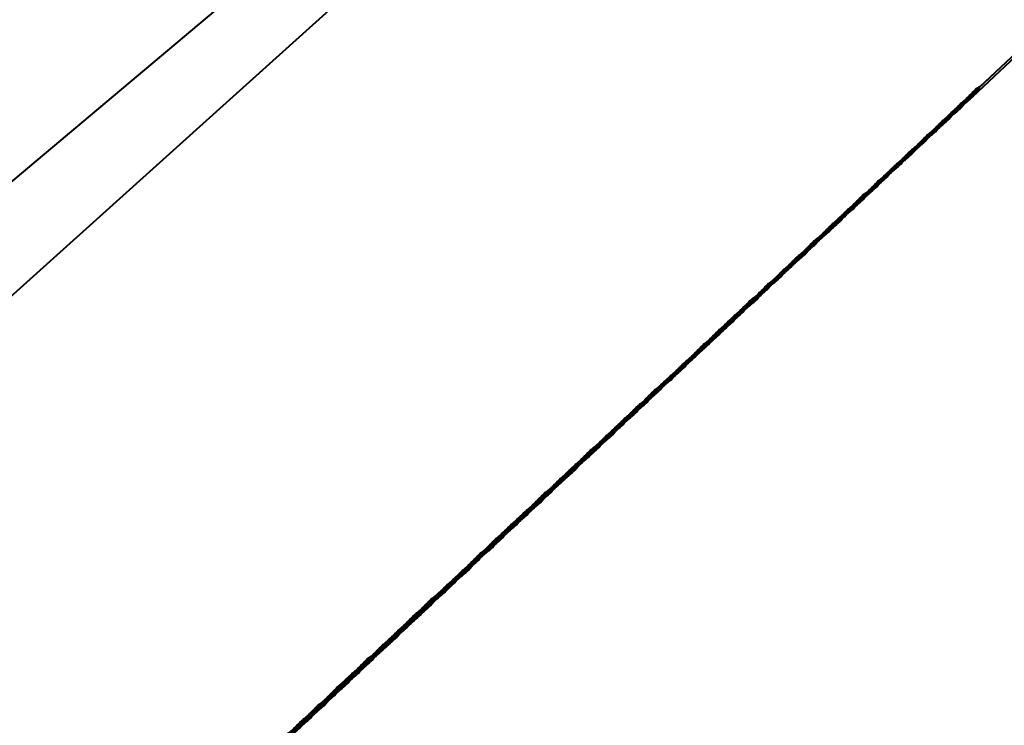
# Model space of a CAD drawing. Header units: millimetres. Extents: x -206 to 106, y -146 to 122.
# Tile 58 of 117: x -20.71227 to -20.70632, y -56.36113 to -56.35687. Entities that reach past the tile are written whole.
import ezdxf

# ---------------------------------------------------------------- set-up
doc = ezdxf.new("R2010")
doc.units = ezdxf.units.MM
doc.layers.add('A-GENM', color=13, linetype='Continuous', lineweight=30)

# ---------------------------------------------------------------- blocks, each defined once
blk = doc.blocks.new('MODEL - MODEL-3625-View 1')
at = {"layer": 'A-GENM', "lineweight": 40}
mesh = blk.add_polyface(dxfattribs=at)
corners = [(3.5048503, -72.3651505, 28.7559846), (1.7526298, -72.4051871, 28.7563752), (0, -72.4181496, 28.7564978), (-1.7526298, -72.4051871, 28.7563752), (-3.5048543, -72.3652868, 28.7559846), (-4.3052605, -72.3387849, 28.7557212), (-5.1055818, -72.3098486, 28.7554259), (-5.4254047, -72.2979489, 28.7553033), (-5.7451764, -72.286022, 28.7551784), (-6.0650896, -72.2741631, 28.7550535), (-6.3853717, -72.262486, 28.7549309), (-6.7062154, -72.251095, 28.7548082), (-8.3072589, -72.2032191, 28.7542905), (-9.9088939, -72.1832666, 28.7540679), (-47.3608492, -72.1832666, 28.7540679), (-84.812801, -72.1832666, 28.7540679), (-94.0719287, -68.4656838, 28.6692598), (-98.2865516, -59.4283221, 28.1686136), (-98.4999016, -52.5273398, 27.5427592), (-98.2865516, -45.6496119, 26.6991152), (-94.0978901, -36.6149934, 25.1572035), (-84.812801, -32.8334633, 24.2949424), (-42.4064005, -32.8334633, 24.2949424), (0, -32.8334633, 24.2949424), (42.4064005, -32.8334633, 24.2949424), (84.812801, -32.8334633, 24.2949424), (94.0978901, -36.6149934, 25.1572035), (98.2865516, -45.6496119, 26.6991152), (98.4999016, -52.5273398, 27.5427592), (98.2865516, -59.4283221, 28.1686136), (94.0719287, -68.4656838, 28.6692598), (84.812801, -72.1832666, 28.7540679), (47.3608492, -72.1832666, 28.7540679), (9.9088939, -72.1832666, 28.7540679), (8.3072589, -72.2032191, 28.7542905), (6.7062154, -72.251095, 28.7548082), (6.3853717, -72.262486, 28.7549309), (6.0650896, -72.2741631, 28.7550535), (5.7451764, -72.286022, 28.7551784), (5.4254047, -72.2979489, 28.7553033), (5.1055818, -72.3098486, 28.7554259), (4.7865918, -72.3215621, 28.7555463), (4.4672038, -72.3330304, 28.7556621), (4.1472475, -72.3441761, 28.7557734), (3.8265206, -72.3549086, 28.7558824), (0.0000005, -59.7904684, 28.1957467), (-3.7128409, -66.2931374, 28.5840837), (-21.2032025, -42.4397742, 26.2172156), (31.1762289, -49.109021, 27.1530869), (21.2032025, -38.511848, 25.5327893), (49.9450982, -63.6165384, 28.447421), (-48.4323862, -55.9655519, 27.8805906), (-44.333831, -62.6686902, 28.3911063), (-21.2032025, -37.070121, 25.2503642), (49.2569498, -56.2373013, 27.9050691), (-5.3062781, -53.2882944, 27.6220808), (-45.7636992, -48.7050349, 27.1032898), (-6.9970549, -47.8198691, 26.9912804), (20.4196589, -43.7835784, 26.4266391), (58.7493346, -45.1778429, 26.6321544), (-96.1922208, -41.1323049, 25.9281594), (-55.2909247, -67.5758217, 28.6373009)]
mesh.append_faces([[corners[k] for k in face] for face in [(22, 20, 21), (2, 0, 1)]], dxfattribs={"vtx0": -1})
mesh.append_faces([[corners[k] for k in face] for face in [(20, 53, 60), (24, 49, 23), (6, 41, 5), (29, 54, 28), (5, 44, 4), (27, 59, 26), (19, 56, 18), (34, 46, 33), (35, 46, 34), (12, 46, 11), (17, 52, 16)]], dxfattribs={"vtx0": -1, "vtx1": -1})
mesh.append_faces([[corners[k] for k in face] for face in [(48, 57, 58), (61, 52, 46), (56, 51, 18), (46, 13, 61), (45, 55, 54), (48, 58, 59), (45, 46, 52), (53, 23, 49), (49, 58, 47), (61, 16, 52), (56, 57, 55), (54, 29, 50), (47, 53, 49), (57, 56, 47), (59, 58, 49), (46, 45, 50), (32, 50, 30), (51, 45, 52), (47, 56, 60), (55, 51, 56), (58, 57, 47), (46, 50, 32), (51, 55, 45), (22, 53, 20), (2, 4, 0), (48, 59, 28), (52, 17, 51), (26, 59, 49), (54, 50, 45), (55, 48, 54), (49, 24, 26), (48, 55, 57), (48, 28, 54), (47, 60, 53), (35, 11, 46)]], dxfattribs={"vtx0": -1, "vtx1": -1, "vtx2": -1})
mesh.append_faces([[corners[k] for k in face] for face in [(46, 12, 13), (46, 32, 33), (5, 42, 43), (6, 40, 41), (50, 29, 30), (4, 44, 0)]], dxfattribs={"vtx0": -1, "vtx2": -1})
mesh.append_faces([[corners[k] for k in face] for face in [(25, 26, 24), (31, 32, 30), (3, 4, 2)]], dxfattribs={"vtx1": -1})
mesh.append_faces([[corners[k] for k in face] for face in [(19, 60, 56), (17, 18, 51), (14, 15, 61, 13), (22, 23, 53), (27, 28, 59), (15, 16, 61), (43, 44, 5), (41, 42, 5)]], dxfattribs={"vtx1": -1, "vtx2": -1})
mesh.append_faces([[corners[k] for k in face] for face in [(10, 11, 35, 36), (7, 8, 38, 39), (8, 9, 37, 38), (9, 10, 36, 37), (6, 7, 39, 40)]], dxfattribs={"vtx1": -1, "vtx3": -1})
mesh = blk.add_polyface(dxfattribs=at)
corners = [(0, -101.3999971, 23.9995503), (-14.1068458, -101.3999971, 19.4159592), (-22.8253555, -101.3999971, 7.4159587), (-22.8253555, -101.3999971, -7.4168569), (-14.1068458, -101.3999971, -19.4168562), (0, -101.3999971, -24.0004496), (0, -80.7996102, -24.0004496), (0, -60.1992234, -24.0004496), (-3.9060053, -59.5699377, -23.6804655), (-7.510646, -57.5440575, -22.7949704), (-10.3855296, -54.0506706, -21.6370105), (-11.9637092, -49.703852, -20.8059702), (-14.4752985, -54.1635271, -19.1437443), (-16.9144711, -58.338949, -17.0269199), (-19.2298491, -62.1549816, -14.3605651), (-21.3096232, -65.374934, -11.0412808), (-23.6316994, -69.9019696, -4.1888656), (-23.7097083, -73.8801471, 3.7210693), (-21.2583817, -77.0251767, 11.1387255), (-16.6803034, -78.7000018, 17.2554908), (-10.3898205, -78.7001199, 21.6340515), (-3.039757, -78.700238, 23.8062708), (-2.4407684, -78.699584, 23.8751165), (-1.8318849, -78.6989209, 23.929535), (-1.2218166, -78.6982578, 23.9684293), (-0.6110371, -78.6975946, 23.99177), (0, -78.6969224, 23.9995503), (0, -90.0484643, 23.9995503), (-11.4091805, -78.6155957, -21.1151492), (-18.4661012, -101.3999971, -13.4168568), (-16.6915457, -78.5826398, -17.2455158), (-7.0534229, -101.3999971, -21.708654), (-18.4661012, -101.3999971, 13.4159587), (-7.0534229, -101.3999971, 21.7077547), (-22.8253555, -101.3999971, -0.0004493), (-21.3841576, -85.2617379, -10.8962213), (-23.2683653, -85.5842201, -5.8811948), (-23.6707027, -71.8910561, -0.2338982), (-23.9778605, -86.5577708, 1.0301977), (-23.2833036, -87.3220137, 5.8208736), (-10.5801341, -101.3999971, -20.5627551), (-5.8354598, -77.1038511, -23.2802128)]
mesh.append_faces([[corners[k] for k in face] for face in [(27, 25, 26)]], dxfattribs={"vtx0": -1})
mesh.append_faces([[corners[k] for k in face] for face in [(22, 27, 21), (32, 19, 1), (3, 36, 34), (19, 32, 18), (16, 36, 15), (29, 35, 3), (4, 30, 29)]], dxfattribs={"vtx0": -1, "vtx1": -1})
mesh.append_faces([[corners[k] for k in face] for face in [(34, 36, 38), (39, 18, 2), (39, 38, 17), (34, 38, 39), (28, 41, 9), (27, 33, 21), (35, 29, 30), (37, 38, 36), (30, 14, 35), (30, 28, 12), (28, 10, 12), (15, 36, 35), (41, 28, 31), (8, 41, 6), (30, 4, 28), (3, 35, 36)]], dxfattribs={"vtx0": -1, "vtx1": -1, "vtx2": -1})
mesh.append_faces([[corners[k] for k in face] for face in [(27, 24, 25), (27, 22, 23), (27, 23, 24), (1, 19, 20), (36, 16, 37), (30, 13, 14), (41, 8, 9), (39, 17, 18)]], dxfattribs={"vtx0": -1, "vtx2": -1})
mesh.append_faces([[corners[k] for k in face] for face in [(0, 33, 27), (7, 8, 6)]], dxfattribs={"vtx1": -1})
mesh.append_faces([[corners[k] for k in face] for face in [(40, 31, 28), (14, 15, 35), (20, 21, 33), (33, 1, 20), (32, 2, 18), (5, 6, 41), (31, 5, 41), (2, 34, 39), (4, 40, 28), (9, 10, 28), (37, 17, 38), (12, 13, 30)]], dxfattribs={"vtx1": -1, "vtx2": -1})
mesh.append_faces([[corners[k] for k in face] for face in [(10, 11, 12)]], dxfattribs={"vtx2": -1})
mesh = blk.add_polyface(dxfattribs=at)
corners = [(-19.9255348, -55.0320016, -16.7811262), (-19.9345663, -55.6214232, -16.3940688), (-19.6482965, -55.3538978, -16.5923523), (-20.7207715, -56.3661498, -15.800908), (-20.7199653, -56.3654231, -15.8015348), (-20.7206534, -56.3648599, -15.8021207), (-20.7216231, -56.3656729, -15.8014179), (-20.7231832, -56.3683208, -15.7990266), (-20.7215754, -56.3668719, -15.8002813), (-20.7196814, -56.3640423, -15.8028247), (-20.7191614, -56.3647009, -15.8021627), (-20.7183575, -56.3639788, -15.8027895), (-20.7187095, -56.3632248, -15.8035276), (-20.7175536, -56.3632521, -15.8034163), (-20.7177375, -56.3624073, -15.8042315), (-20.7521286, -56.3943775, -15.7764478), (-20.7263989, -56.371214, -15.7965172), (-20.8035903, -56.4407046, -15.736309), (-21.0271186, -55.9125347, -16.0835114), (-20.9065114, -56.5333589, -15.6560302), (-20.7167655, -56.3615897, -15.8049344), (-20.7167496, -56.3625299, -15.8040442), (-20.7151418, -56.361081, -15.8052978), (-20.7153099, -56.3603634, -15.8059893), (-20.7157959, -56.3607722, -15.8056373), (-20.713534, -56.3596322, -15.8065524), (-20.7006691, -56.3480549, -15.8165877), (-20.7138519, -56.3591371, -15.8070441), (-20.7143379, -56.3603589, -15.8059257), (-20.7148239, -56.3599547, -15.8063412), (-20.7159457, -56.3618077, -15.804671), (-20.7162818, -56.361181, -15.8052864), (-21.3411778, -55.4597189, -16.3373556), (-20.9959227, -55.443786, -16.3905455), (-20.4712296, -56.1273108, -15.9986022), (-20.2208338, -55.8889487, -16.1957865), (-20.5747752, -55.631597, -16.3238412), (-20.7680365, -55.1443766, -16.6020764), (-20.256785, -55.1830098, -16.6460656), (-20.6029961, -54.4932717, -16.9919895), (-19.8781698, -54.1484209, -17.2776484), (-19.7765908, -54.6731027, -17.0099674), (-19.4740884, -54.5007295, -17.1492893), (-20.3147643, -53.9899185, -17.2921846), (-20.1381172, -54.6002919, -16.9995915), (-20.9999219, -54.4953428, -16.9350094), (-21.2928705, -54.7975228, -16.7313404), (-19.362029, -55.0863723, -16.7906346)]
mesh.append_faces([[corners[k] for k in face] for face in [(12, 13, 14), (17, 18, 19), (6, 3, 5), (13, 12, 11), (28, 23, 22), (23, 28, 29), (35, 36, 34), (47, 41, 2)]], dxfattribs={"vtx0": -1, "vtx1": -1})
mesh.append_faces([[corners[k] for k in face] for face in [(18, 15, 6), (32, 18, 33), (37, 38, 39), (37, 36, 38), (38, 36, 35), (34, 36, 18), (36, 37, 33), (40, 41, 42), (43, 39, 44), (44, 39, 38), (36, 33, 18), (39, 45, 37), (37, 46, 33), (41, 0, 2), (41, 40, 44), (0, 41, 44), (44, 38, 0), (0, 38, 1), (37, 45, 46)]], dxfattribs={"vtx0": -1, "vtx1": -1, "vtx2": -1})
mesh.append_faces([[corners[k] for k in face] for face in [(0, 1, 2), (6, 7, 8), (9, 10, 11), (11, 12, 9), (4, 9, 5), (6, 15, 16), (6, 16, 7), (18, 17, 15), (6, 8, 3), (22, 23, 24), (14, 13, 21), (28, 27, 29), (24, 30, 22), (9, 4, 10), (30, 31, 20), (20, 21, 30), (30, 24, 31), (27, 28, 25), (18, 6, 34), (38, 35, 1)]], dxfattribs={"vtx0": -1, "vtx2": -1})
mesh.append_faces([[corners[k] for k in face] for face in [(3, 4, 5), (20, 14, 21)]], dxfattribs={"vtx1": -1, "vtx2": -1})
mesh.append_faces([[corners[k] for k in face] for face in [(25, 26, 27)]], dxfattribs={"vtx2": -1})
mesh = blk.add_polyface(dxfattribs=at)
corners = [(-19.087534, -55.3065942, -16.7421592), (-20.2123973, -55.8926458, -16.1947385), (-20.264002, -56.6399612, -15.6894107), (-20.7171266, -56.3672989, -15.8013361), (-20.70651, -56.357334, -15.8097772), (-20.6970107, -56.3484183, -15.8173303), (-20.7064691, -56.3572749, -15.8096932), (-20.7066167, -56.3574112, -15.8095739), (-20.7066553, -56.3574703, -15.8096625), (-20.7065986, -56.357393, -15.8095887), (-20.7066735, -56.3574657, -15.8095285), (-20.7066917, -56.3574793, -15.8095137), (-20.7067166, -56.3575248, -15.8096125), (-20.7065259, -56.3573249, -15.8096489), (-20.7065441, -56.3573431, -15.809633), (-20.7065713, -56.3573885, -15.8097284), (-20.7065622, -56.3573794, -15.8097363), (-20.7066553, -56.3574475, -15.8095444), (-20.7066962, -56.3575066, -15.8096296), (-20.7066758, -56.3574884, -15.8096455), (-20.7066372, -56.3574294, -15.8095592), (-20.7067575, -56.3575656, -15.8095796), (-20.7067098, -56.3574975, -15.809499), (-20.706728, -56.3575157, -15.8094842), (-20.7067371, -56.3575475, -15.8095966), (-20.7067484, -56.3575565, -15.8095876), (-20.7065622, -56.3573612, -15.8096182), (-20.7065804, -56.3573749, -15.8096034), (-20.7066122, -56.3574294, -15.8096954), (-20.7066349, -56.3574475, -15.8096784), (-20.7065304, -56.3573522, -15.8097613), (-20.7064896, -56.3572886, -15.8096784), (-20.7065077, -56.3573067, -15.8096636), (-20.7066031, -56.3574203, -15.8097034), (-20.7065917, -56.3574112, -15.8097113), (-20.7066235, -56.3574385, -15.8096863), (-20.7065509, -56.3573703, -15.8097442), (-20.7065827, -56.3574021, -15.8097193), (-17.9920148, -54.6822228, -17.3214956), (-19.1166384, -55.8691416, -16.4273221), (-18.6949163, -56.0061745, -16.4903179), (-19.8085929, -56.9460335, -15.6284644), (-19.0828627, -54.8152633, -16.98963)]
mesh.append_faces([[corners[k] for k in face] for face in [(7, 8, 9), (24, 22, 25), (22, 24, 11), (10, 18, 17), (18, 10, 12), (31, 4, 6), (36, 13, 16), (4, 31, 30)]], dxfattribs={"vtx0": -1, "vtx1": -1})
mesh.append_faces([[corners[k] for k in face] for face in [(0, 1, 2), (38, 0, 39), (2, 39, 0), (40, 39, 41)]], dxfattribs={"vtx0": -1, "vtx1": -1, "vtx2": -1})
mesh.append_faces([[corners[k] for k in face] for face in [(2, 1, 3), (17, 18, 19), (19, 20, 17), (21, 22, 23), (19, 7, 20), (11, 24, 12), (22, 21, 25), (7, 19, 8), (30, 31, 32), (26, 33, 34), (34, 14, 26), (29, 27, 9), (27, 35, 28), (36, 32, 13), (27, 29, 35), (26, 28, 33), (14, 37, 15), (14, 34, 37), (32, 36, 30)]], dxfattribs={"vtx0": -1, "vtx2": -1})
mesh.append_faces([[corners[k] for k in face] for face in [(10, 11, 12), (26, 27, 28), (8, 29, 9), (42, 1, 0)]], dxfattribs={"vtx1": -1, "vtx2": -1})
mesh.append_faces([[corners[k] for k in face] for face in [(13, 14, 15, 16)]], dxfattribs={"vtx1": -1, "vtx3": -1})
mesh.append_faces([[corners[k] for k in face] for face in [(4, 5, 6)]], dxfattribs={"vtx2": -1})
mesh = blk.add_polyface(dxfattribs=at)
corners = [(-20.9201393, -57.6326786, -14.8668512), (-20.966991, -58.3219851, -14.3875143), (-19.8085929, -56.9460335, -15.6284644), (-20.7206602, -56.3705599, -15.7982374), (-20.264002, -56.6399612, -15.6894107), (-20.7171266, -56.3672989, -15.8013361), (-20.7253906, -56.3749883, -15.79442), (-19.2542367, -57.1620541, -15.7258933), (-20.1629408, -57.9269466, -14.9442141), (-19.925989, -58.5002991, -14.7540504), (-20.7726874, -56.4192715, -15.7562353), (-20.8483663, -56.4901293, -15.6951414), (-20.7138088, -56.3641831, -15.8039738), (-20.7137497, -56.3640878, -15.803816), (-20.7138292, -56.3642013, -15.8039579), (-20.7137316, -56.3640696, -15.8038307), (-20.7137883, -56.364165, -15.8039908), (-20.7137134, -56.364056, -15.8038466), (-20.7137679, -56.3641468, -15.8040067), (-20.7137679, -56.3641059, -15.8038012), (-20.7137475, -56.3641241, -15.8040238), (-20.7136952, -56.3640378, -15.8038614), (-20.734849, -56.3838449, -15.7867828), (-18.0434833, -56.3617714, -16.6133755), (-18.9366643, -57.6514774, -15.6644849), (-18.0913467, -56.9535776, -16.3838053), (-18.055953, -57.4781322, -16.2433524), (-19.4259831, -59.1595294, -14.7760353), (-16.5052902, -57.0206247, -17.4510708), (-16.9113928, -58.3390172, -17.0299652), (-15.6232697, -56.2512903, -18.1394792), (-16.5537259, -56.5685039, -17.4609652), (-17.2046866, -57.7306559, -16.8065913), (-19.1166384, -55.8691416, -16.4273221), (-20.7753671, -58.8605969, -14.1288058), (-18.6452441, -58.5844555, -15.5228886), (-17.3823795, -57.4170395, -16.7188582), (-17.7136149, -58.8184211, -16.2378113), (-18.6949163, -56.0061745, -16.4903179), (-17.1145202, -56.2579487, -17.1464575), (-16.6246654, -56.1448424, -17.4774318), (-18.2318121, -58.647206, -15.8209445), (-17.8657234, -55.5761498, -16.9867414)]
mesh.append_faces([[corners[k] for k in face] for face in [(12, 13, 14), (16, 15, 12), (20, 21, 18), (22, 4, 6)]], dxfattribs={"vtx0": -1, "vtx1": -1})
mesh.append_faces([[corners[k] for k in face] for face in [(0, 1, 2), (3, 4, 5), (7, 8, 9), (1, 8, 2), (23, 24, 25), (26, 24, 27), (28, 31, 32), (33, 4, 2), (2, 4, 0), (1, 34, 8), (9, 24, 7), (23, 7, 24), (35, 36, 26), (29, 28, 37), (37, 28, 32), (7, 38, 2), (36, 39, 26), (36, 31, 40), (36, 40, 39), (31, 36, 32), (41, 32, 36), (2, 8, 7), (7, 23, 42), (24, 26, 25), (25, 26, 39), (36, 35, 41)]], dxfattribs={"vtx0": -1, "vtx1": -1, "vtx2": -1})
mesh.append_faces([[corners[k] for k in face] for face in [(4, 10, 11), (12, 15, 13), (17, 16, 18), (14, 13, 19), (4, 22, 10), (28, 29, 30)]], dxfattribs={"vtx0": -1, "vtx2": -1})
mesh.append_faces([[corners[k] for k in face] for face in [(3, 6, 4)]], dxfattribs={"vtx1": -1, "vtx2": -1})
mesh = blk.add_polyface(dxfattribs=at)
corners = [(-20.7070618, -56.3578291, -15.8092163), (-20.7070913, -56.357879, -15.8093162), (-20.7070437, -56.3578109, -15.809231), (-20.7067666, -56.357552, -15.8094547), (-20.7068007, -56.3576065, -15.8095467), (-20.7067462, -56.3575338, -15.8094695), (-20.7069142, -56.3576883, -15.8093355), (-20.706946, -56.3577428, -15.8094309), (-20.706896, -56.3576701, -15.8093502), (-20.7070051, -56.3577746, -15.8092605), (-20.7070232, -56.3577927, -15.8092458), (-20.7070482, -56.3578381, -15.8093491), (-20.70708, -56.3578427, -15.8092004), (-20.7071118, -56.3578972, -15.8092991), (-20.7068393, -56.3576201, -15.8093945), (-20.7068824, -56.3576837, -15.8094808), (-20.7068415, -56.3576428, -15.8095137), (-20.7068029, -56.3575838, -15.809424), (-20.7070278, -56.35782, -15.809365), (-20.7069687, -56.3577382, -15.8092901), (-20.7069869, -56.3577564, -15.8092753), (-20.7069324, -56.3577064, -15.8093207), (-20.7069755, -56.35777, -15.809407), (-20.7069664, -56.3577609, -15.809415), (-20.7067848, -56.3575656, -15.8094399), (-20.7068211, -56.3576247, -15.8095296), (-20.7070073, -56.3577973, -15.809382), (-20.7069506, -56.3577246, -15.8093048), (-20.7070686, -56.3578563, -15.8093321), (-20.7069233, -56.3577201, -15.8094479), (-20.7068756, -56.3576519, -15.809365), (-20.7069869, -56.3577791, -15.8093979), (-20.7069029, -56.3577019, -15.8094638), (-20.7068574, -56.3576383, -15.8093798), (-20.7069551, -56.3577518, -15.8094229), (-20.706728, -56.3575157, -15.8094842), (-20.7067802, -56.3575838, -15.8095637), (-20.7068098, -56.3576156, -15.8095387), (-20.7069347, -56.3577291, -15.8094399), (-20.7067689, -56.3575747, -15.8095717), (-20.7067575, -56.3575656, -15.8095796), (-20.7069142, -56.357711, -15.8094558), (-20.7067893, -56.3575929, -15.8095546)]
mesh.append_faces([[corners[k] for k in face] for face in [(0, 1, 2), (3, 4, 5), (6, 7, 8), (12, 13, 0), (28, 2, 1), (2, 28, 10), (18, 9, 11), (33, 15, 14), (29, 8, 38), (15, 33, 32)]], dxfattribs={"vtx0": -1, "vtx1": -1})
mesh.append_faces([[corners[k] for k in face] for face in [(14, 15, 16), (16, 17, 14), (21, 22, 23), (24, 16, 25), (26, 27, 19), (29, 30, 8), (31, 21, 27), (32, 33, 30), (10, 28, 11), (27, 26, 31), (6, 34, 7), (6, 23, 34), (3, 37, 4), (16, 24, 17), (3, 25, 37), (25, 3, 24), (23, 6, 21), (30, 41, 32), (8, 7, 38), (5, 42, 36), (21, 31, 22), (30, 29, 41), (5, 4, 42)]], dxfattribs={"vtx0": -1, "vtx2": -1})
mesh.append_faces([[corners[k] for k in face] for face in [(18, 19, 20, 9)]], dxfattribs={"vtx0": -1, "vtx3": -1})
mesh.append_faces([[corners[k] for k in face] for face in [(9, 10, 11), (18, 26, 19), (35, 5, 36), (39, 40, 35, 36)]], dxfattribs={"vtx1": -1, "vtx2": -1})
mesh = blk.add_polyface(dxfattribs=at)
corners = [(-20.707357, -56.3581016, -15.8089767), (-20.7073798, -56.3581515, -15.8090845), (-20.7073389, -56.3580879, -15.8089926), (-20.7071935, -56.3579744, -15.8092333), (-20.7071731, -56.3579562, -15.8092503), (-20.7071345, -56.3578972, -15.8091561), (-20.7072094, -56.3579653, -15.8090959), (-20.7072344, -56.3580153, -15.8092004), (-20.7071913, -56.3579471, -15.8091118), (-20.7071163, -56.357879, -15.8091708), (-20.7070618, -56.3578291, -15.8092163), (-20.7071004, -56.3578881, -15.8093071), (-20.7070913, -56.357879, -15.8093162), (-20.7070982, -56.3578609, -15.8091856), (-20.7071413, -56.3579244, -15.8092742), (-20.7071322, -56.3579154, -15.8092832), (-20.7073003, -56.3580516, -15.8090221), (-20.7073207, -56.3580698, -15.8090073), (-20.7073593, -56.3581288, -15.8091016), (-20.7072639, -56.3580153, -15.8090516), (-20.7073071, -56.3580834, -15.8091424), (-20.707298, -56.3580698, -15.8091515), (-20.70708, -56.3578427, -15.8092004), (-20.7074025, -56.3581697, -15.8090686), (-20.707214, -56.3579926, -15.8092174), (-20.7071731, -56.357929, -15.8091266), (-20.7071527, -56.3579335, -15.8092662), (-20.7072571, -56.3580334, -15.8091845), (-20.7073752, -56.3581197, -15.8089619), (-20.7071527, -56.3579154, -15.8091413), (-20.7071118, -56.3578972, -15.8092991), (-20.7071209, -56.3579063, -15.8092912), (-20.7074229, -56.3581879, -15.8090516), (-20.7073934, -56.3581379, -15.8089471), (-20.7072776, -56.3580516, -15.8091674), (-20.7072276, -56.3579835, -15.8090811), (-20.7072458, -56.3580016, -15.8090664), (-20.7072866, -56.3580607, -15.8091595), (-20.7073389, -56.3581107, -15.8091175), (-20.7072821, -56.3580334, -15.8090369), (-20.7073184, -56.3580925, -15.8091345)]
mesh.append_faces([[corners[k] for k in face] for face in [(0, 1, 2), (6, 7, 8), (28, 23, 0), (30, 22, 31), (24, 8, 7), (36, 34, 35)]], dxfattribs={"vtx0": -1, "vtx1": -1})
mesh.append_faces([[corners[k] for k in face] for face in [(4, 9, 5), (10, 11, 12), (13, 14, 15), (19, 20, 21), (15, 22, 13), (0, 23, 1), (24, 25, 8), (26, 13, 9), (9, 4, 26), (6, 27, 7), (24, 29, 25), (13, 26, 14), (10, 30, 11), (32, 28, 33), (29, 24, 3), (36, 37, 34), (3, 5, 29), (16, 18, 38), (27, 6, 35), (38, 39, 16), (1, 17, 2), (40, 19, 39), (22, 15, 31), (17, 1, 18), (39, 38, 40), (36, 21, 37), (21, 36, 19), (19, 40, 20)]], dxfattribs={"vtx0": -1, "vtx2": -1})
mesh.append_faces([[corners[k] for k in face] for face in [(3, 4, 5), (16, 17, 18), (34, 27, 35)]], dxfattribs={"vtx1": -1, "vtx2": -1})
mesh = blk.add_polyface(dxfattribs=at)
corners = [(-20.7076909, -56.3584422, -15.8088381), (-20.7076341, -56.358365, -15.808753), (-20.7076523, -56.3583786, -15.8087382), (-20.7076704, -56.358424, -15.808854), (-20.7077272, -56.3584513, -15.8086792), (-20.7077749, -56.3585194, -15.8087723), (-20.7077545, -56.3585013, -15.8087882), (-20.7075796, -56.3583105, -15.8087984), (-20.7076091, -56.358365, -15.808904), (-20.7075592, -56.3582923, -15.8088132), (-20.7077068, -56.3584331, -15.8086939), (-20.7077953, -56.3585376, -15.8087553), (-20.7077454, -56.3584649, -15.8086644), (-20.7077635, -56.3584831, -15.8086485), (-20.707734, -56.3584785, -15.8088052), (-20.7076704, -56.3583968, -15.8087235), (-20.7076886, -56.358415, -15.8087087), (-20.7077113, -56.3584604, -15.8088211), (-20.7075455, -56.358306, -15.8089528), (-20.7075251, -56.3582878, -15.8089699), (-20.7074865, -56.3582242, -15.8088722), (-20.7073934, -56.3581379, -15.8089471), (-20.7074433, -56.358206, -15.8090357), (-20.7074229, -56.3581879, -15.8090516), (-20.7075047, -56.3582651, -15.8089858), (-20.7074683, -56.358206, -15.8088881), (-20.7074502, -56.3581924, -15.8089029), (-20.7075978, -56.3583287, -15.8087836), (-20.7076296, -56.3583832, -15.808887), (-20.7074297, -56.3581742, -15.8089176), (-20.7074729, -56.3582378, -15.8090107), (-20.7074638, -56.3582287, -15.8090187), (-20.7076159, -56.3583468, -15.8087677), (-20.7075887, -56.3583423, -15.8089199), (-20.707541, -56.3582787, -15.8088279), (-20.70765, -56.3584013, -15.8088711), (-20.7075047, -56.3582424, -15.8088574), (-20.7074116, -56.3581561, -15.8089324), (-20.7074842, -56.3582469, -15.8090028), (-20.7074956, -56.358256, -15.8089948), (-20.7074025, -56.3581697, -15.8090686), (-20.7073752, -56.3581197, -15.8089619)]
mesh.append_faces([[corners[k] for k in face] for face in [(7, 8, 9), (12, 5, 4), (5, 12, 11), (14, 10, 6), (27, 28, 7), (28, 27, 35), (18, 34, 33), (40, 41, 23), (33, 9, 8), (22, 37, 31), (37, 22, 21)]], dxfattribs={"vtx0": -1, "vtx1": -1})
mesh.append_faces([[corners[k] for k in face] for face in [(0, 1, 2), (4, 5, 6), (6, 10, 4), (11, 12, 13), (2, 17, 0), (15, 14, 17), (17, 2, 15), (21, 22, 23), (24, 26, 25), (29, 30, 31), (3, 32, 1), (33, 34, 9), (35, 27, 32), (31, 37, 29), (32, 3, 35), (7, 28, 8), (38, 29, 26), (26, 39, 38), (26, 24, 39), (29, 38, 30), (19, 25, 20)]], dxfattribs={"vtx0": -1, "vtx2": -1})
mesh.append_faces([[corners[k] for k in face] for face in [(14, 15, 16, 10)]], dxfattribs={"vtx0": -1, "vtx3": -1})
mesh.append_faces([[corners[k] for k in face] for face in [(0, 3, 1), (18, 19, 20), (19, 24, 25), (36, 34, 18, 20)]], dxfattribs={"vtx1": -1, "vtx2": -1})
mesh = blk.add_polyface(dxfattribs=at)
corners = [(-20.7078567, -56.3585966, -15.8087053), (-20.7078362, -56.3585785, -15.8087223), (-20.7077999, -56.3585194, -15.808619), (-20.7079816, -56.3587147, -15.8086065), (-20.7079293, -56.3586421, -15.8085145), (-20.7079475, -56.3586557, -15.8084998), (-20.7077817, -56.3585013, -15.8086338), (-20.7078158, -56.3585603, -15.8087382), (-20.7080588, -56.3587601, -15.8084101), (-20.7081065, -56.3588328, -15.8085077), (-20.708086, -56.3588101, -15.8085248), (-20.707893, -56.3586057, -15.8085441), (-20.7079112, -56.3586239, -15.8085293), (-20.7079407, -56.3586738, -15.8086394), (-20.7079611, -56.3586966, -15.8086235), (-20.7078567, -56.3585694, -15.8085747), (-20.7079202, -56.3586557, -15.8086565), (-20.7078998, -56.3586375, -15.8086724), (-20.7077635, -56.3584831, -15.8086485), (-20.7077953, -56.3585376, -15.8087553), (-20.708002, -56.3587329, -15.8085906), (-20.7078794, -56.3586148, -15.8086894), (-20.707818, -56.3585376, -15.8086042), (-20.7078362, -56.3585512, -15.8085895), (-20.7079657, -56.3586738, -15.808485), (-20.7080224, -56.3587511, -15.8085736), (-20.7078748, -56.3585876, -15.80856), (-20.7080656, -56.3587919, -15.8085407), (-20.7080451, -56.3587738, -15.8085577), (-20.7080043, -56.3587102, -15.8084555), (-20.7081678, -56.3588873, -15.8084589), (-20.7081133, -56.3588146, -15.8083658), (-20.7081337, -56.3588283, -15.808351), (-20.7079861, -56.358692, -15.8084703), (-20.7081269, -56.358851, -15.8084918), (-20.7080769, -56.3587783, -15.8083953), (-20.7080951, -56.3587965, -15.8083806), (-20.7081473, -56.3588691, -15.8084748), (-20.7080224, -56.3587283, -15.8084407), (-20.7080406, -56.358742, -15.8084248)]
mesh.append_faces([[corners[k] for k in face] for face in [(7, 6, 1), (6, 7, 18), (20, 24, 25), (11, 16, 26), (14, 4, 3), (31, 37, 36), (16, 11, 13), (9, 35, 34), (35, 9, 8)]], dxfattribs={"vtx0": -1, "vtx1": -1})
mesh.append_faces([[corners[k] for k in face] for face in [(3, 4, 5), (1, 6, 2), (8, 9, 10), (14, 12, 4), (15, 16, 17), (18, 7, 19), (5, 20, 3), (21, 22, 23), (23, 17, 21), (22, 21, 0), (0, 2, 22), (30, 31, 32), (20, 5, 24), (34, 35, 36), (36, 37, 34), (16, 15, 26), (12, 14, 13), (27, 29, 38), (38, 10, 27), (33, 28, 25), (17, 23, 15), (10, 39, 8), (28, 33, 29), (10, 38, 39)]], dxfattribs={"vtx0": -1, "vtx2": -1})
mesh.append_faces([[corners[k] for k in face] for face in [(0, 1, 2), (11, 12, 13), (27, 28, 29), (24, 33, 25)]], dxfattribs={"vtx1": -1, "vtx2": -1})
mesh = blk.add_polyface(dxfattribs=at)
corners = [(-20.7082427, -56.3589327, -15.8082613), (-20.7082518, -56.3589691, -15.808393), (-20.7082064, -56.3589009, -15.8082908), (-20.7085016, -56.359178, -15.8080524), (-20.7085198, -56.3591916, -15.8080376), (-20.7085629, -56.3592597, -15.8081455), (-20.7083563, -56.3590644, -15.8083102), (-20.7083336, -56.3590463, -15.808326), (-20.7082995, -56.3589872, -15.8082159), (-20.708522, -56.3592189, -15.8081784), (-20.7084993, -56.3592007, -15.8081943), (-20.7084653, -56.3591417, -15.8080819), (-20.7084471, -56.3591235, -15.8080967), (-20.708438, -56.3591417, -15.8082443), (-20.7084176, -56.3591235, -15.8082602), (-20.7083722, -56.3590554, -15.8081569), (-20.7084789, -56.3591825, -15.8082114), (-20.7082109, -56.3589282, -15.808426), (-20.7081905, -56.35891, -15.8084419), (-20.7081519, -56.3588464, -15.8083363), (-20.7083926, -56.3590735, -15.8081421), (-20.7084585, -56.3591598, -15.8082273), (-20.7084108, -56.3590917, -15.8081273), (-20.7084289, -56.3591053, -15.8081126), (-20.7082927, -56.3590054, -15.8083601), (-20.7083131, -56.3590236, -15.8083431), (-20.7082632, -56.3589509, -15.8082466), (-20.7082813, -56.3589691, -15.8082318), (-20.7084834, -56.3591598, -15.8080672), (-20.7085425, -56.3592416, -15.8081614), (-20.7083177, -56.3590054, -15.8082011), (-20.7083767, -56.3590826, -15.8082931), (-20.7081337, -56.3588283, -15.808351), (-20.7081678, -56.3588873, -15.8084589), (-20.7083358, -56.359019, -15.8081864), (-20.7083971, -56.3591053, -15.8082772), (-20.7081882, -56.3588828, -15.8083056), (-20.7082314, -56.3589464, -15.8084089), (-20.708354, -56.3590372, -15.8081716), (-20.7081473, -56.3588691, -15.8084748), (-20.7081133, -56.3588146, -15.8083658), (-20.70817, -56.3588646, -15.8083204)]
mesh.append_faces([[corners[k] for k in face] for face in [(0, 1, 2), (16, 12, 10), (12, 16, 23), (28, 9, 11), (22, 13, 20), (13, 22, 21), (9, 28, 29), (26, 24, 0), (39, 40, 33), (30, 6, 8), (24, 26, 25)]], dxfattribs={"vtx0": -1, "vtx1": -1})
mesh.append_faces([[corners[k] for k in face] for face in [(10, 12, 11), (21, 22, 23), (0, 24, 1), (23, 16, 21), (25, 26, 27), (29, 28, 3), (30, 31, 6), (32, 18, 33), (34, 35, 31), (7, 27, 8), (36, 1, 37), (14, 38, 15), (27, 7, 25), (41, 37, 17), (35, 34, 38), (1, 36, 2), (17, 19, 41), (38, 14, 35), (31, 30, 34), (18, 32, 19), (37, 41, 36)]], dxfattribs={"vtx0": -1, "vtx2": -1})
mesh.append_faces([[corners[k] for k in face] for face in [(3, 4, 5), (6, 7, 8), (9, 10, 11), (13, 14, 15), (17, 18, 19), (15, 20, 13)]], dxfattribs={"vtx1": -1, "vtx2": -1})
mesh = blk.add_polyface(dxfattribs=at)
corners = [(-20.708874, -56.3595504, -15.807898), (-20.7088173, -56.3594687, -15.8077992), (-20.7088354, -56.3594868, -15.8077844), (-20.7088536, -56.3595323, -15.8079139), (-20.7088332, -56.3595141, -15.8079309), (-20.7087991, -56.359455, -15.807814), (-20.7087287, -56.3594142, -15.8080138), (-20.7086697, -56.3593324, -15.8079184), (-20.7086878, -56.3593506, -15.8079037), (-20.7088945, -56.3595686, -15.8078809), (-20.7089149, -56.3595913, -15.807865), (-20.7088536, -56.359505, -15.8077685), (-20.7088718, -56.3595232, -15.8077538), (-20.7087696, -56.359455, -15.8079809), (-20.708706, -56.3593688, -15.8078878), (-20.7087242, -56.3593824, -15.807873), (-20.7087787, -56.3594369, -15.8078287), (-20.7088104, -56.3594914, -15.8079479), (-20.7086492, -56.3593143, -15.8079332), (-20.7087083, -56.359396, -15.8080297), (-20.7086878, -56.3593778, -15.8080467), (-20.7087423, -56.3594005, -15.8078582), (-20.7087605, -56.3594187, -15.8078435), (-20.70879, -56.3594732, -15.8079638), (-20.7085402, -56.3592098, -15.8080229), (-20.7086038, -56.3592961, -15.8081126), (-20.7085834, -56.3592779, -15.8081285), (-20.7086447, -56.359337, -15.8080797), (-20.7085947, -56.3592643, -15.8079775), (-20.7086129, -56.3592779, -15.8079627), (-20.7085198, -56.3591916, -15.8080376), (-20.7087491, -56.3594323, -15.8079968), (-20.7086242, -56.3593188, -15.8080955), (-20.7085584, -56.359228, -15.8080081), (-20.7085765, -56.3592461, -15.8079922), (-20.7089354, -56.3596095, -15.807848), (-20.7088899, -56.3595413, -15.807739), (-20.7085016, -56.359178, -15.8080524), (-20.7085629, -56.3592597, -15.8081455), (-20.7085425, -56.3592416, -15.8081614), (-20.708631, -56.3592961, -15.8079479), (-20.7086674, -56.3593551, -15.8080626)]
mesh.append_faces([[corners[k] for k in face] for face in [(17, 16, 4), (3, 1, 0), (1, 3, 5), (16, 17, 22), (28, 32, 34), (18, 20, 40), (32, 28, 27)]], dxfattribs={"vtx0": -1, "vtx1": -1})
mesh.append_faces([[corners[k] for k in face] for face in [(0, 1, 2), (6, 7, 8), (2, 9, 0), (10, 11, 12), (11, 10, 9), (9, 2, 11), (13, 14, 15), (4, 16, 5), (18, 19, 20), (24, 25, 26), (22, 17, 23), (27, 28, 29), (26, 30, 24), (8, 31, 6), (32, 33, 34), (14, 13, 31), (35, 12, 36), (37, 38, 39), (33, 32, 25), (31, 8, 14), (40, 20, 41), (25, 24, 33), (41, 29, 40), (19, 18, 7), (30, 26, 38), (15, 23, 13), (29, 41, 27)]], dxfattribs={"vtx0": -1, "vtx2": -1})
mesh.append_faces([[corners[k] for k in face] for face in [(3, 4, 5), (21, 22, 23, 15), (6, 19, 7)]], dxfattribs={"vtx1": -1, "vtx2": -1})
mesh = blk.add_polyface(dxfattribs=at)
corners = [(-20.7091852, -56.3598411, -15.8076504), (-20.7091647, -56.3598229, -15.8076675), (-20.7091307, -56.3597639, -15.8075448), (-20.7091125, -56.3597457, -15.8075596), (-20.7089989, -56.3596685, -15.8077992), (-20.7089467, -56.3595913, -15.8076947), (-20.7089649, -56.3596095, -15.80768), (-20.7090761, -56.3597139, -15.8075903), (-20.7091443, -56.3598048, -15.8076834), (-20.7091216, -56.3597866, -15.8077004), (-20.708983, -56.3596276, -15.8076641), (-20.7090194, -56.3596867, -15.8077822), (-20.7090375, -56.3596776, -15.8076198), (-20.7090557, -56.3596958, -15.807605), (-20.7091011, -56.3597639, -15.8077163), (-20.7092419, -56.3598684, -15.8074563), (-20.7093101, -56.3599592, -15.8075517), (-20.7092896, -56.359941, -15.8075687), (-20.7090807, -56.3597457, -15.8077333), (-20.7088899, -56.3595413, -15.807739), (-20.7089558, -56.3596276, -15.8078321), (-20.7089354, -56.3596095, -15.807848), (-20.7092465, -56.3599002, -15.8076016), (-20.7091852, -56.3598184, -15.8075006), (-20.7092033, -56.359832, -15.8074858), (-20.7090943, -56.3597276, -15.8075755), (-20.7090603, -56.3597276, -15.8077492), (-20.7090194, -56.3596594, -15.8076345), (-20.7091488, -56.3597821, -15.8075301), (-20.7090398, -56.3597049, -15.8077663), (-20.7088718, -56.3595232, -15.8077538), (-20.7089149, -56.3595913, -15.807865), (-20.7090012, -56.3596413, -15.8076493), (-20.7092669, -56.3599229, -15.8075846), (-20.709167, -56.3598002, -15.8075153), (-20.709226, -56.359882, -15.8076175), (-20.7092056, -56.3598638, -15.8076345), (-20.7089081, -56.359555, -15.8077242), (-20.7092238, -56.3598502, -15.807471), (-20.7092601, -56.3598865, -15.8074404)]
mesh.append_faces([[corners[k] for k in face] for face in [(8, 3, 1), (26, 27, 18), (28, 0, 2), (3, 8, 25), (20, 5, 4), (4, 6, 11), (0, 28, 36), (35, 23, 22), (27, 26, 32), (23, 35, 34), (5, 20, 37)]], dxfattribs={"vtx0": -1, "vtx1": -1})
mesh.append_faces([[corners[k] for k in face] for face in [(1, 3, 2), (4, 5, 6), (7, 8, 9), (15, 16, 17), (19, 20, 21), (22, 23, 24), (8, 7, 25), (13, 9, 14), (10, 29, 11), (30, 21, 31), (9, 13, 7), (32, 26, 29), (24, 33, 22), (29, 10, 32), (18, 27, 12), (34, 35, 36), (36, 28, 34), (20, 19, 37), (17, 38, 15), (38, 17, 33), (33, 24, 38), (16, 15, 39)]], dxfattribs={"vtx0": -1, "vtx2": -1})
mesh.append_faces([[corners[k] for k in face] for face in [(0, 1, 2), (6, 10, 11), (12, 13, 14), (14, 18, 12)]], dxfattribs={"vtx1": -1, "vtx2": -1})
mesh = blk.add_polyface(dxfattribs=at)
corners = [(-20.7093532, -56.3599728, -15.8073666), (-20.7093918, -56.3600364, -15.8074858), (-20.7093328, -56.3599547, -15.8073813), (-20.7096484, -56.3602499, -15.8071281), (-20.7097029, -56.3603316, -15.8072383), (-20.7096621, -56.3602908, -15.8072712), (-20.7094259, -56.360041, -15.8073064), (-20.7094758, -56.3601136, -15.8074199), (-20.7094077, -56.3600228, -15.8073212), (-20.7093714, -56.359991, -15.8073518), (-20.7093895, -56.3600046, -15.8073359), (-20.7094327, -56.3600773, -15.8074529), (-20.7094554, -56.3600955, -15.8074358), (-20.7094963, -56.3601363, -15.8074029), (-20.7094622, -56.3600773, -15.8072769), (-20.7095167, -56.3601545, -15.807387), (-20.7095371, -56.3601454, -15.8072167), (-20.7095553, -56.3601636, -15.8072019), (-20.7095985, -56.3602317, -15.8073212), (-20.7093509, -56.3600001, -15.8075187), (-20.7092964, -56.3599183, -15.8074109), (-20.7093146, -56.3599365, -15.8073961), (-20.7094826, -56.3600909, -15.8072621), (-20.7095008, -56.3601091, -15.8072474), (-20.7095371, -56.3601727, -15.80737), (-20.7094122, -56.3600591, -15.8074688), (-20.709444, -56.3600591, -15.8072916), (-20.7093714, -56.3600182, -15.8075017), (-20.7092601, -56.3598865, -15.8074404), (-20.7093305, -56.3599774, -15.8075358), (-20.7093101, -56.3599592, -15.8075517), (-20.7096212, -56.3602499, -15.8073041), (-20.7095735, -56.3601817, -15.8071872), (-20.7096416, -56.3602726, -15.8072882), (-20.7095576, -56.3601954, -15.8073541), (-20.709519, -56.3601272, -15.8072315), (-20.7095917, -56.3601954, -15.8071724), (-20.7096098, -56.3602135, -15.8071577), (-20.709578, -56.3602135, -15.8073371), (-20.7092783, -56.3599047, -15.8074256)]
mesh.append_faces([[corners[k] for k in face] for face in [(0, 1, 2), (6, 7, 8), (13, 14, 15), (35, 34, 23), (22, 15, 14), (15, 22, 24), (20, 29, 39), (34, 35, 38), (27, 2, 1), (29, 20, 19)]], dxfattribs={"vtx0": -1, "vtx1": -1})
mesh.append_faces([[corners[k] for k in face] for face in [(3, 4, 5), (6, 13, 7), (19, 20, 21), (9, 11, 25), (25, 0, 9), (12, 10, 8), (27, 21, 2), (28, 29, 30), (10, 12, 11), (0, 25, 1), (31, 17, 32), (32, 33, 31), (23, 34, 24), (5, 36, 37), (38, 35, 16), (5, 37, 3), (16, 18, 38), (36, 5, 33), (33, 32, 36), (29, 28, 39), (21, 27, 19), (17, 31, 18)]], dxfattribs={"vtx0": -1, "vtx2": -1})
mesh.append_faces([[corners[k] for k in face] for face in [(9, 10, 11), (7, 12, 8), (16, 17, 18), (22, 23, 24), (26, 14, 13, 6)]], dxfattribs={"vtx1": -1, "vtx2": -1})
mesh = blk.add_polyface(dxfattribs=at)
corners = [(-20.7099981, -56.3605769, -15.8068443), (-20.7100163, -56.3605951, -15.8068295), (-20.7100549, -56.3606586, -15.8069578), (-20.7098891, -56.3605042, -15.8070895), (-20.7098687, -56.3604861, -15.8071066), (-20.7098324, -56.3604225, -15.8069782), (-20.7100345, -56.3606405, -15.8069748), (-20.7099936, -56.3606041, -15.8070078), (-20.7099436, -56.3605269, -15.8068885), (-20.70998, -56.3605587, -15.806859), (-20.7100776, -56.3606814, -15.8069419), (-20.7098483, -56.3604679, -15.8071236), (-20.7098278, -56.3604452, -15.8071395), (-20.7097779, -56.360368, -15.8070237), (-20.7100368, -56.3606132, -15.8068147), (-20.709796, -56.3603861, -15.8070078), (-20.7099255, -56.3605088, -15.8069033), (-20.7099732, -56.3605814, -15.8070237), (-20.7097393, -56.3603362, -15.8070532), (-20.7098074, -56.360427, -15.8071565), (-20.709787, -56.3604088, -15.8071724), (-20.7098687, -56.3604543, -15.8069487), (-20.7099323, -56.3605451, -15.8070566), (-20.7099096, -56.3605224, -15.8070736), (-20.7097597, -56.3603543, -15.8070384), (-20.7099527, -56.3605633, -15.8070407), (-20.7098891, -56.3604724, -15.806934), (-20.7099073, -56.3604906, -15.8069192), (-20.7097029, -56.3602998, -15.8070827), (-20.7097211, -56.360318, -15.8070679), (-20.7097665, -56.3603861, -15.8071894), (-20.7098505, -56.3604406, -15.8069635), (-20.7097438, -56.360368, -15.8072053), (-20.7096848, -56.3602817, -15.8070975), (-20.7098142, -56.3604043, -15.806993), (-20.7096666, -56.360268, -15.8071122), (-20.7097029, -56.3603316, -15.8072383), (-20.7096484, -56.3602499, -15.8071281), (-20.7097234, -56.3603498, -15.8072224)]
mesh.append_faces([[corners[k] for k in face] for face in [(6, 0, 2), (26, 22, 21), (34, 11, 15), (22, 26, 25), (11, 34, 4), (3, 31, 23), (35, 36, 37), (32, 28, 30), (31, 3, 5), (36, 35, 38)]], dxfattribs={"vtx0": -1, "vtx1": -1})
mesh.append_faces([[corners[k] for k in face] for face in [(6, 9, 0), (1, 10, 2), (10, 1, 14), (16, 7, 17), (18, 19, 20), (21, 22, 23), (6, 8, 9), (12, 24, 13), (25, 26, 27), (27, 17, 25), (23, 31, 21), (32, 33, 28), (7, 16, 8), (19, 18, 24), (24, 12, 19), (29, 20, 30), (20, 29, 18), (17, 27, 16), (4, 34, 5), (38, 35, 33), (33, 32, 38)]], dxfattribs={"vtx0": -1, "vtx2": -1})
mesh.append_faces([[corners[k] for k in face] for face in [(0, 1, 2), (3, 4, 5), (6, 7, 8), (11, 12, 13), (13, 15, 11), (28, 29, 30)]], dxfattribs={"vtx1": -1, "vtx2": -1})
mesh = blk.add_polyface(dxfattribs=at)
corners = [(-20.7101594, -56.3607586, -15.8068761), (-20.7101094, -56.3606814, -15.8067546), (-20.7101798, -56.3607767, -15.806859), (-20.7103456, -56.3609312, -15.8067273), (-20.7103252, -56.360913, -15.8067443), (-20.7102752, -56.3608358, -15.8066206), (-20.7104046, -56.3609584, -15.8065161), (-20.7104501, -56.3610311, -15.8066444), (-20.7103865, -56.3609402, -15.8065309), (-20.710366, -56.3609539, -15.8067114), (-20.7102956, -56.3608539, -15.8066058), (-20.7103683, -56.3609221, -15.8065456), (-20.7104296, -56.3610129, -15.8066615), (-20.7104092, -56.3609902, -15.8066773), (-20.7103501, -56.3609039, -15.8065604), (-20.7100731, -56.360645, -15.8067841), (-20.7101389, -56.3607404, -15.806892), (-20.7101185, -56.3607177, -15.806909), (-20.7104705, -56.3610492, -15.8066285), (-20.7104228, -56.3609766, -15.8065013), (-20.7103138, -56.3608721, -15.8065911), (-20.7101662, -56.3607313, -15.8067103), (-20.7102207, -56.3608176, -15.8068261), (-20.7102003, -56.3607949, -15.8068431), (-20.7102025, -56.3607677, -15.8066796), (-20.7102638, -56.3608539, -15.8067932), (-20.7102434, -56.3608358, -15.8068102), (-20.7100368, -56.3606132, -15.8068147), (-20.7100549, -56.3606314, -15.8068), (-20.7100981, -56.3606995, -15.8069249), (-20.7101276, -56.3606995, -15.8067398), (-20.710257, -56.3608176, -15.8066353), (-20.7100913, -56.3606632, -15.8067693), (-20.7102389, -56.360804, -15.8066501), (-20.7103047, -56.3608948, -15.8067602), (-20.7102843, -56.3608767, -15.8067773), (-20.7102207, -56.3607858, -15.8066649), (-20.7101458, -56.3607177, -15.806725), (-20.7101844, -56.3607495, -15.8066955), (-20.7100776, -56.3606814, -15.8069419)]
mesh.append_faces([[corners[k] for k in face] for face in [(0, 1, 2), (6, 7, 8), (14, 9, 20), (9, 14, 13), (13, 11, 12), (21, 23, 37), (38, 22, 21), (39, 27, 29), (22, 38, 26), (25, 36, 35), (36, 25, 24)]], dxfattribs={"vtx0": -1, "vtx1": -1})
mesh.append_faces([[corners[k] for k in face] for face in [(13, 14, 11), (15, 16, 17), (18, 6, 19), (8, 7, 12), (21, 22, 23), (24, 25, 26), (4, 31, 5), (0, 32, 1), (33, 34, 35), (35, 36, 33), (34, 33, 31), (9, 10, 20), (16, 15, 32), (31, 4, 34), (32, 0, 16), (28, 17, 29), (30, 23, 2), (3, 5, 10), (23, 30, 37), (26, 38, 24), (17, 28, 15)]], dxfattribs={"vtx0": -1, "vtx2": -1})
mesh.append_faces([[corners[k] for k in face] for face in [(3, 4, 5), (9, 3, 10), (11, 8, 12), (27, 28, 29), (1, 30, 2)]], dxfattribs={"vtx1": -1, "vtx2": -1})
mesh = blk.add_polyface(dxfattribs=at)
corners = [(-20.7105523, -56.3610947, -15.8063969), (-20.7105727, -56.3611128, -15.8063821), (-20.7106158, -56.3611855, -15.8065127), (-20.7104909, -56.3610674, -15.8066115), (-20.7104433, -56.3609947, -15.8064866), (-20.7105114, -56.3610901, -15.8065956), (-20.7104614, -56.3610084, -15.8064718), (-20.7104228, -56.3609766, -15.8065013), (-20.710609, -56.3611492, -15.8063515), (-20.7106772, -56.3612445, -15.8064639), (-20.7106567, -56.3612264, -15.8064798), (-20.7107385, -56.3612673, -15.8062481), (-20.7107566, -56.3612854, -15.8062322), (-20.7108021, -56.3613626, -15.8063651), (-20.7105909, -56.361131, -15.8063674), (-20.7107407, -56.3613036, -15.8064139), (-20.7106454, -56.361181, -15.8063219), (-20.7106817, -56.3612173, -15.8062924), (-20.7105545, -56.3611265, -15.8065627), (-20.7104796, -56.3610265, -15.8064559), (-20.7104978, -56.3610447, -15.8064412), (-20.7105159, -56.3610629, -15.8064264), (-20.7106976, -56.3612627, -15.8064468), (-20.7106272, -56.3611673, -15.8063367), (-20.7105318, -56.3611083, -15.8065786), (-20.7104705, -56.3610492, -15.8066285), (-20.7107203, -56.3612536, -15.8062629), (-20.7104501, -56.3610311, -15.8066444), (-20.7104046, -56.3609584, -15.8065161), (-20.710575, -56.3611492, -15.8065456), (-20.7105341, -56.361081, -15.8064116), (-20.7108429, -56.361399, -15.8063322), (-20.7108225, -56.3613808, -15.8063481), (-20.7107748, -56.3613036, -15.8062175), (-20.7105954, -56.3611673, -15.8065297), (-20.710793, -56.3613218, -15.8062027), (-20.7106363, -56.3612037, -15.8064968), (-20.7107816, -56.3613399, -15.806381), (-20.7108861, -56.3614398, -15.8062992), (-20.7108111, -56.3613399, -15.806188), (-20.7108293, -56.3613581, -15.8061732), (-20.7108656, -56.3614217, -15.8063151)]
mesh.append_faces([[corners[k] for k in face] for face in [(3, 4, 5), (26, 15, 17), (27, 28, 25), (18, 21, 29), (36, 14, 10), (14, 36, 1), (0, 34, 30), (15, 26, 37), (34, 0, 2), (37, 11, 13)]], dxfattribs={"vtx0": -1, "vtx1": -1})
mesh.append_faces([[corners[k] for k in face] for face in [(3, 7, 4), (8, 9, 10), (10, 14, 8), (15, 16, 17), (22, 23, 16), (6, 24, 5), (7, 3, 25), (29, 21, 30), (16, 15, 22), (19, 18, 24), (30, 34, 29), (23, 22, 9), (24, 6, 19), (32, 12, 33), (9, 8, 23), (1, 36, 2), (37, 26, 11), (38, 39, 40), (12, 32, 13), (35, 41, 31), (41, 35, 39)]], dxfattribs={"vtx0": -1, "vtx2": -1})
mesh.append_faces([[corners[k] for k in face] for face in [(18, 19, 20, 21)]], dxfattribs={"vtx0": -1, "vtx3": -1})
mesh.append_faces([[corners[k] for k in face] for face in [(0, 1, 2), (4, 6, 5), (11, 12, 13), (31, 32, 33), (33, 35, 31)]], dxfattribs={"vtx1": -1, "vtx2": -1})

msp = doc.modelspace()

# ---------------------------------------------------------------- block references
at = {"layer": 'A-GENM', "lineweight": 40}
msp.add_blockref('MODEL - MODEL-3625-View 1', (0, 0), dxfattribs=at)

doc.saveas('drawing.dxf')
